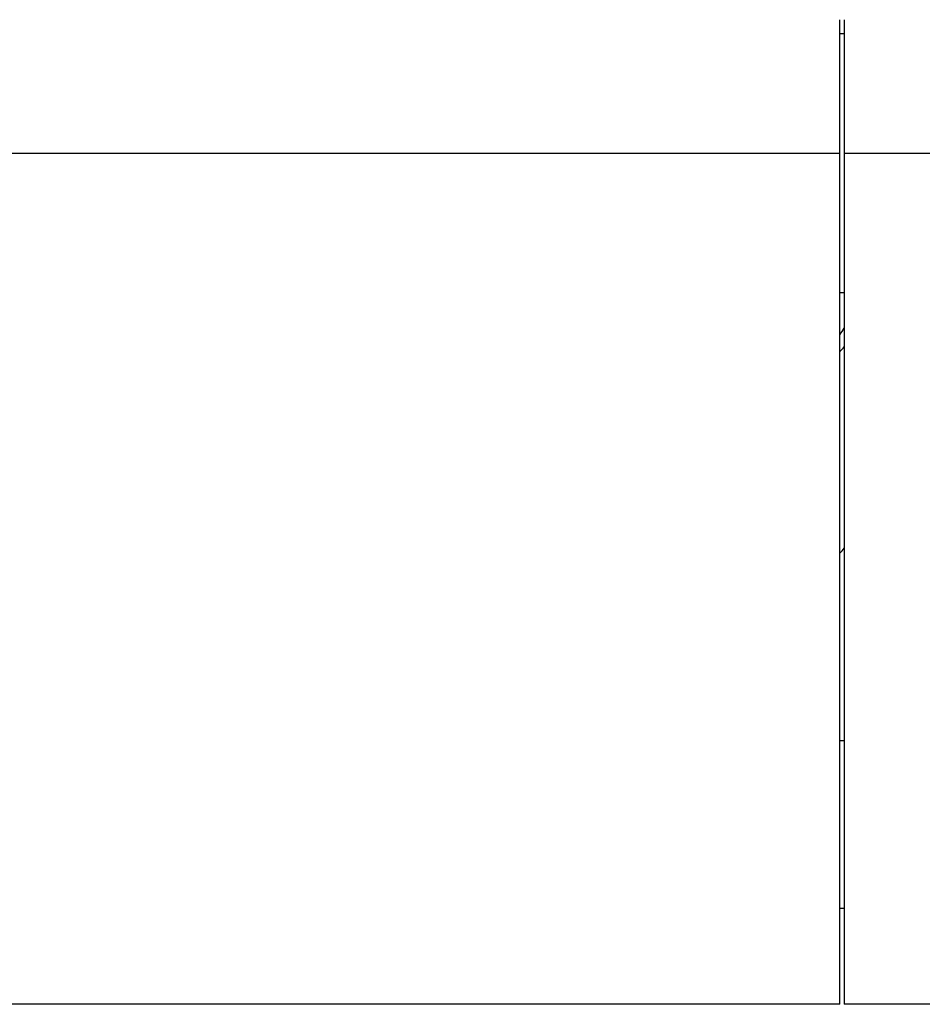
# Model space of a CAD drawing. Header units: inches. Extents: x 0 to 29700, y -16 to 21000.
# Tile 124 of 256: x 4915 to 5511, y 17152 to 17802. Entities that reach past the tile are written whole.
import ezdxf

# ---------------------------------------------------------------- set-up
doc = ezdxf.new("R2010")
doc.units = ezdxf.units.IN
doc.layers.add('1', color=7, linetype='Continuous', true_color=0xffffff)

msp = doc.modelspace()

# ---------------------------------------------------------------- linework, layer by layer
at = {"layer": '1', "color": 2, "linetype": 'Continuous', "lineweight": 25}
for p, q in [((5456.401, 17714.032), (5456.401, 17802.371)), ((5459.401, 17802.371), (5459.401, 17714.032)), ((5456.394, 17793.293), (5459.396, 17793.293)), ((5456.401, 17714.032), (4339.401, 17714.032)), ((5456.401, 17152.166), (5456.401, 17714.032)), ((5459.401, 17714.032), (5459.401, 17152.166)), ((6596.401, 17714.032), (5459.401, 17714.032)), ((5456.394, 17622.215), (5459.399, 17622.215)), ((5459.378, 17326.246), (5456.367, 17326.246)), ((5459.378, 17326.246), (5456.367, 17326.246)), ((5459.378, 17215.369), (5456.367, 17215.369)), ((5459.378, 17215.369), (5456.367, 17215.369)), ((5456.401, 17152.166), (4339.401, 17152.166)), ((6586.861, 17152.166), (5459.401, 17152.166))]:
    msp.add_line(p, q, dxfattribs=at)
for centre, major_axis, start_param, end_param in [((5233.561, 17628.975), (-235.228, 0), 2.8156524, 2.8581621), ((5233.561, 17628.975), (244, 0), 5.8636845, 5.8950023), ((5233.561, 17495.924), (244, 0), 5.8636845, 5.8950023)]:
    msp.add_ellipse(centre, major_axis=major_axis, ratio=0.4617486, start_param=start_param, end_param=end_param, dxfattribs=at)

doc.saveas('drawing.dxf')
